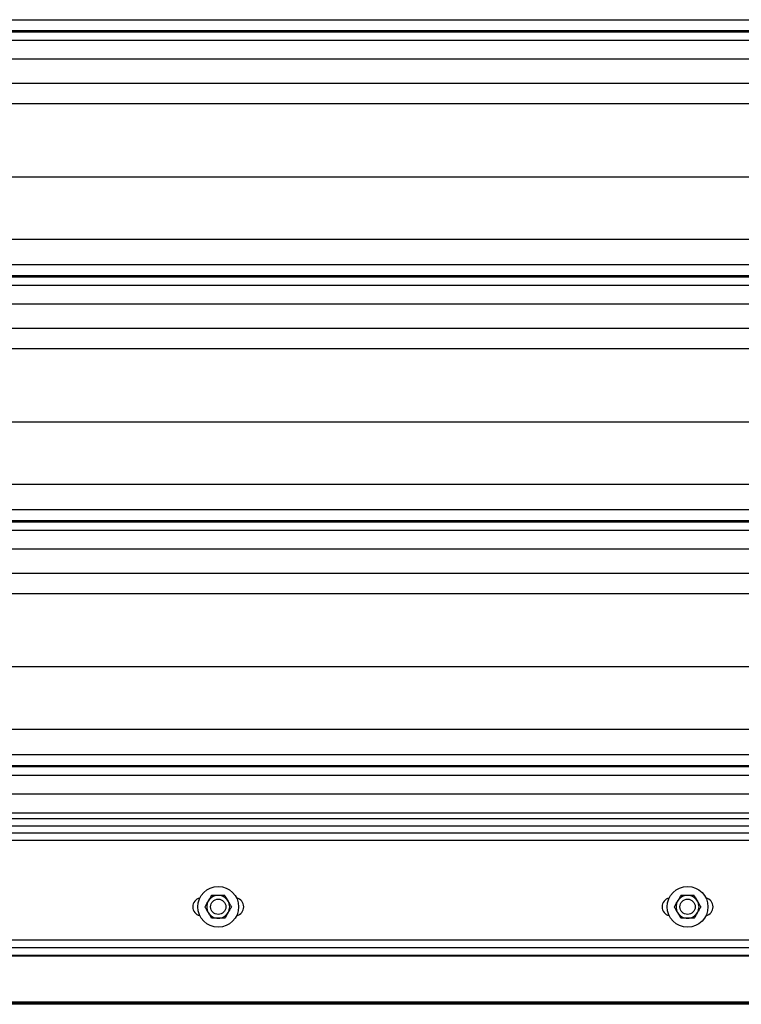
# Model space of a CAD drawing. Header units: inches. Extents: x 170 to 284, y 215 to 248.
# Tile 174 of 256: x 178.154 to 178.76, y 239.602 to 240.427. Entities that reach past the tile are written whole.
import ezdxf

# ---------------------------------------------------------------- set-up
doc = ezdxf.new("R2010")
doc.units = ezdxf.units.IN
doc.header["$LTSCALE"] = 0.25
doc.header["$MEASUREMENT"] = 0
doc.layers.add('LH BENCH MOUNT', color=7, linetype='Continuous')

msp = doc.modelspace()

# ---------------------------------------------------------------- linework, layer by layer
at = {"layer": 'LH BENCH MOUNT'}
for p, q in [((177.83703, 240.42732), (181.86935, 240.42732)), ((181.86935, 240.41784), (177.83703, 240.41784)), ((177.83703, 240.4172), (181.86935, 240.4172)), ((177.83703, 240.41018), (181.86935, 240.41018)), ((177.83703, 240.3945), (181.86935, 240.3945)), ((177.83703, 240.37411), (181.86935, 240.37411)), ((177.91358, 240.35703), (181.7928, 240.35703)), ((177.8672, 240.29564), (181.83919, 240.29564)), ((177.83703, 240.24325), (181.86935, 240.24325)), ((177.83703, 240.22188), (181.86935, 240.22188)), ((181.86935, 240.21239), (177.83703, 240.21239)), ((177.83703, 240.21175), (181.86935, 240.21175)), ((177.83703, 240.20473), (181.86935, 240.20473)), ((177.83703, 240.18905), (181.86935, 240.18905)), ((177.83703, 240.16866), (181.86935, 240.16866)), ((177.91358, 240.15158), (181.7928, 240.15158)), ((177.8672, 240.09019), (181.83919, 240.09019)), ((177.83703, 240.03781), (181.86935, 240.03781)), ((177.83703, 240.01643), (181.86935, 240.01643)), ((181.86935, 240.00694), (177.83703, 240.00694)), ((177.83703, 240.0063), (181.86935, 240.0063)), ((177.83703, 239.99928), (181.86935, 239.99928)), ((177.83703, 239.9836), (181.86935, 239.9836)), ((177.83703, 239.96321), (181.86935, 239.96321)), ((177.91358, 239.94614), (181.7928, 239.94614)), ((177.8672, 239.88474), (181.83919, 239.88474)), ((177.83703, 239.83236), (181.86935, 239.83236)), ((177.83703, 239.81098), (181.86935, 239.81098)), ((181.86935, 239.80149), (177.83703, 239.80149)), ((177.83703, 239.80086), (181.86935, 239.80086)), ((177.83703, 239.79384), (181.86935, 239.79384)), ((177.83703, 239.77815), (181.86935, 239.77815)), ((181.86935, 239.76176), (177.83703, 239.76176)), ((181.86935, 239.75718), (177.83703, 239.75718)), ((181.86935, 239.75098), (177.83703, 239.75098)), ((177.83703, 239.74537), (181.86935, 239.74537)), ((181.86935, 239.73895), (177.83703, 239.73895)), ((177.83703, 239.65549), (181.86935, 239.65549)), ((177.83703, 239.64907), (181.86935, 239.64907)), ((182.01039, 239.64184), (177.696, 239.64184)), ((177.82868, 239.64265), (181.87771, 239.64265)), ((183.78239, 239.60156), (176.04624, 239.60156)), ((182.01039, 239.60342), (177.696, 239.60342)), ((182.01039, 239.60227), (177.696, 239.60227)), ((182.01039, 239.60156), (177.696, 239.60156)), ((181.9657, 239.60343), (177.8392, 239.60343))]:
    msp.add_line(p, q, dxfattribs=at)
for centre, radius in [((178.3209, 239.68331), 0.01712), ((178.71467, 239.68331), 0.01712), ((178.3209, 239.68331), 0.00642), ((178.71467, 239.68331), 0.00642)]:
    msp.add_circle(centre, radius, dxfattribs=at)
for centre, radius, start, end in [((178.30699, 239.68331), 0.00749, 102.05152, 257.94848), ((178.3209, 239.68331), 0.00962, 150, 210), ((178.3209, 239.68331), 0.00962, 90, 150), ((178.3209, 239.68331), 0.00962, 30, 90), ((178.3209, 239.68331), 0.00962, 330, 30), ((178.33481, 239.68331), 0.00749, 282.05152, 77.94848), ((178.70076, 239.68331), 0.00749, 102.05152, 257.94848), ((178.71467, 239.68331), 0.00962, 150, 210), ((178.71467, 239.68331), 0.00962, 90, 150), ((178.71467, 239.68331), 0.00962, 30, 90), ((178.71467, 239.68331), 0.00962, 330, 30), ((178.72858, 239.68331), 0.00749, 282.05152, 77.94848), ((178.3209, 239.68331), 0.00962, 210, 270), ((178.3209, 239.68331), 0.00962, 270, 330), ((178.71467, 239.68331), 0.00962, 210, 270), ((178.71467, 239.68331), 0.00962, 270, 330)]:
    msp.add_arc(centre, radius, start, end, dxfattribs=at)
for points, knots in [([(178.30979, 239.68331), (178.31022, 239.68406), (178.3111, 239.68558), (178.31206, 239.68724), (178.31255, 239.68809), (178.31257, 239.68812)], [0, 0, 0, 0, 0.483998, 0.985621, 1, 1, 1, 1]), ([(178.31257, 239.68812), (178.31295, 239.68879), (178.31374, 239.69016), (178.31467, 239.69175), (178.31519, 239.69266), (178.31534, 239.69293)], [0, 0, 0, 0, 0.405721, 0.826099, 1, 1, 1, 1]), ([(178.3209, 239.69293), (178.32077, 239.69293), (178.31922, 239.69293), (178.31732, 239.69293), (178.31567, 239.69293), (178.31534, 239.69293)], [0, 0, 0, 0, 0.066045, 0.812902, 1, 1, 1, 1]), ([(178.32645, 239.69293), (178.32598, 239.69293), (178.32422, 239.69293), (178.3223, 239.69293), (178.3209, 239.69293)], [0, 0, 0, 0, 0.266157, 1, 1, 1, 1]), ([(178.32645, 239.69293), (178.32689, 239.69218), (178.32776, 239.69066), (178.32872, 239.689), (178.32922, 239.68814), (178.32923, 239.68812)], [0, 0, 0, 0, 0.483998, 0.985621, 1, 1, 1, 1]), ([(178.32923, 239.68812), (178.32962, 239.68745), (178.33041, 239.68608), (178.33133, 239.68448), (178.33186, 239.68357), (178.33201, 239.68331)], [0, 0, 0, 0, 0.405721, 0.826099, 1, 1, 1, 1]), ([(178.70356, 239.68331), (178.70399, 239.68406), (178.70487, 239.68558), (178.70583, 239.68724), (178.70633, 239.68809), (178.70634, 239.68812)], [0, 0, 0, 0, 0.483998, 0.985621, 1, 1, 1, 1]), ([(178.70634, 239.68812), (178.70673, 239.68879), (178.70752, 239.69016), (178.70844, 239.69175), (178.70896, 239.69266), (178.70912, 239.69293)], [0, 0, 0, 0, 0.405721, 0.826099, 1, 1, 1, 1]), ([(178.71467, 239.69293), (178.71455, 239.69293), (178.713, 239.69293), (178.71109, 239.69293), (178.70945, 239.69293), (178.70912, 239.69293)], [0, 0, 0, 0, 0.066045, 0.812902, 1, 1, 1, 1]), ([(178.72023, 239.69293), (178.71976, 239.69293), (178.71799, 239.69293), (178.71608, 239.69293), (178.71467, 239.69293)], [0, 0, 0, 0, 0.266157, 1, 1, 1, 1]), ([(178.72023, 239.69293), (178.72066, 239.69218), (178.72154, 239.69066), (178.7225, 239.689), (178.72299, 239.68814), (178.72301, 239.68812)], [0, 0, 0, 0, 0.483998, 0.985621, 1, 1, 1, 1]), ([(178.72301, 239.68812), (178.72339, 239.68745), (178.72418, 239.68608), (178.7251, 239.68448), (178.72563, 239.68357), (178.72578, 239.68331)], [0, 0, 0, 0, 0.405721, 0.826099, 1, 1, 1, 1]), ([(178.31257, 239.6785), (178.31218, 239.67917), (178.31139, 239.68054), (178.31047, 239.68213), (178.30994, 239.68304), (178.30979, 239.68331)], [0, 0, 0, 0, 0.405721, 0.826099, 1, 1, 1, 1]), ([(178.33201, 239.68331), (178.33158, 239.68256), (178.3307, 239.68104), (178.32974, 239.67937), (178.32925, 239.67852), (178.32923, 239.6785)], [0, 0, 0, 0, 0.483998, 0.985621, 1, 1, 1, 1]), ([(178.70634, 239.6785), (178.70595, 239.67917), (178.70516, 239.68054), (178.70424, 239.68213), (178.70372, 239.68304), (178.70356, 239.68331)], [0, 0, 0, 0, 0.405721, 0.826099, 1, 1, 1, 1]), ([(178.72578, 239.68331), (178.72535, 239.68256), (178.72447, 239.68104), (178.72351, 239.67937), (178.72302, 239.67852), (178.72301, 239.6785)], [0, 0, 0, 0, 0.483998, 0.985621, 1, 1, 1, 1]), ([(178.31534, 239.67369), (178.31491, 239.67443), (178.31403, 239.67596), (178.31307, 239.67762), (178.31258, 239.67847), (178.31257, 239.6785)], [0, 0, 0, 0, 0.483998, 0.985621, 1, 1, 1, 1]), ([(178.3209, 239.67369), (178.32077, 239.67369), (178.31922, 239.67369), (178.31732, 239.67369), (178.31567, 239.67369), (178.31534, 239.67369)], [0, 0, 0, 0, 0.066045, 0.812902, 1, 1, 1, 1]), ([(178.32645, 239.67369), (178.32598, 239.67369), (178.32422, 239.67369), (178.3223, 239.67369), (178.3209, 239.67369)], [0, 0, 0, 0, 0.266157, 1, 1, 1, 1]), ([(178.32923, 239.6785), (178.32884, 239.67782), (178.32805, 239.67646), (178.32713, 239.67486), (178.32661, 239.67395), (178.32645, 239.67369)], [0, 0, 0, 0, 0.405721, 0.826099, 1, 1, 1, 1]), ([(178.70912, 239.67369), (178.70869, 239.67443), (178.70781, 239.67596), (178.70685, 239.67762), (178.70635, 239.67847), (178.70634, 239.6785)], [0, 0, 0, 0, 0.483998, 0.985621, 1, 1, 1, 1]), ([(178.71467, 239.67369), (178.71455, 239.67369), (178.713, 239.67369), (178.71109, 239.67369), (178.70945, 239.67369), (178.70912, 239.67369)], [0, 0, 0, 0, 0.066045, 0.812902, 1, 1, 1, 1]), ([(178.72023, 239.67369), (178.71976, 239.67369), (178.71799, 239.67369), (178.71608, 239.67369), (178.71467, 239.67369)], [0, 0, 0, 0, 0.266157, 1, 1, 1, 1]), ([(178.72301, 239.6785), (178.72262, 239.67782), (178.72183, 239.67646), (178.72091, 239.67486), (178.72038, 239.67395), (178.72023, 239.67369)], [0, 0, 0, 0, 0.405721, 0.826099, 1, 1, 1, 1])]:
    msp.add_open_spline(points, degree=3, knots=knots, dxfattribs=at)

doc.saveas('drawing.dxf')
